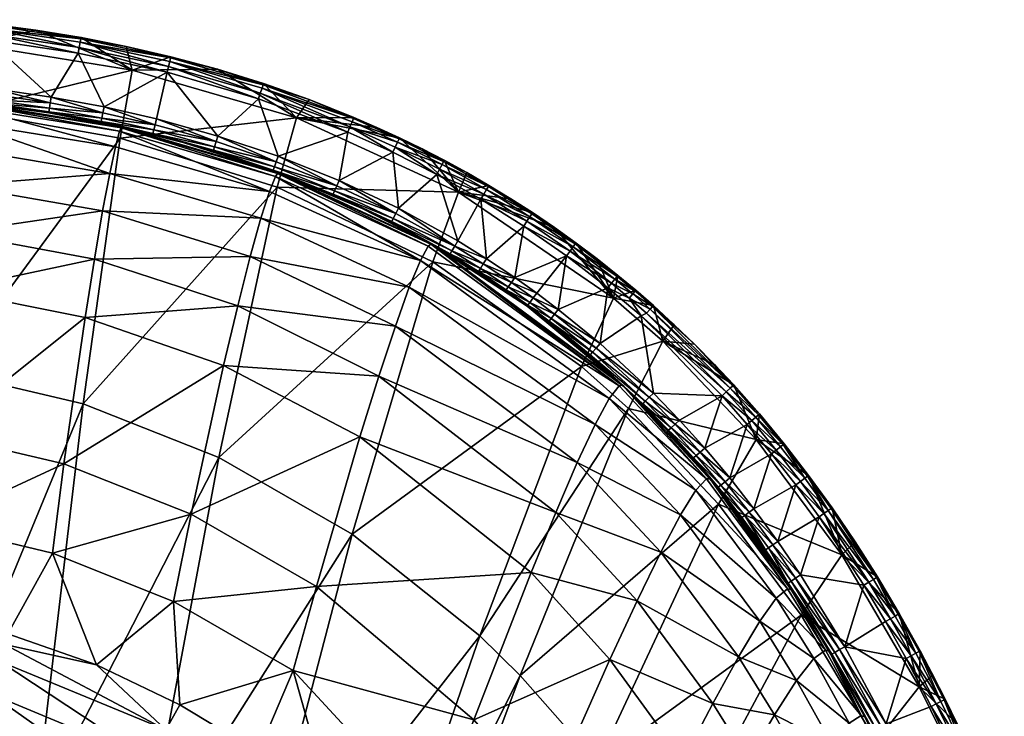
# Model space of a CAD drawing. Header units: inches. Extents: x -18.1 to 18.1, y -35 to 35.
# Tile 21 of 21: x 2.5 to 14.7, y 26.4 to 35. Entities that reach past the tile are written whole.
import ezdxf

# ---------------------------------------------------------------- set-up
doc = ezdxf.new("R2010")
doc.units = ezdxf.units.IN
doc.layers.get('0').update_dxf_attribs({"true_color": 0xc2ced6})

msp = doc.modelspace()

# ---------------------------------------------------------------- meshes
at = {"color": 7, "true_color": 0xffffff}
mesh = msp.add_polyface(dxfattribs=at)
corners = [(3.753, 33.631, 20.45), (3.76, 33.639, 20.86), (1.843, 33.952, 20.865), (1.839, 33.941, 20.454), (3.735, 33.588, 19.629), (1.83, 33.894, 19.632), (3.683, 33.397, 17.992), (1.803, 33.7, 17.992), (3.613, 33.068, 16.365), (1.769, 33.374, 16.363), (1.726, 32.919, 14.751), (1.846, 33.954, 21.071), (2.859, 33.816, 21.083), (2.408, 33.886, 21.083), (3.763, 33.64, 21.065), (3.504, 33.696, 21.083), (3.892, 34.343, 17.822), (3.74, 33.504, 14.418), (1.832, 33.841, 14.424), (1.905, 34.665, 17.824), (3.816, 34.636, 21.082), (3.259, 34.746, 21.082), (2.7, 34.838, 21.082), (2.138, 34.912, 21.081), (1.406, 34.011, 21.156), (2.135, 33.936, 21.156), (2.141, 33.979, 21.222), (1.409, 34.054, 21.222), (2.149, 34.045, 21.266), (2.861, 33.83, 21.156), (2.869, 33.874, 21.222), (2.879, 33.939, 21.266), (3.507, 33.71, 21.155), (3.516, 33.752, 21.222), (3.529, 33.818, 21.266), (1.415, 34.121, 21.266), (2.158, 34.117, 21.28), (2.891, 34.011, 21.28), (3.544, 33.889, 21.28), (2.115, 34.717, 21.28), (1.421, 34.193, 21.28), (4.321, 34.317, 21.28), (3.224, 34.552, 21.28), (4.365, 34.495, 21.155), (3.257, 34.732, 21.155), (3.249, 34.689, 21.222), (3.237, 34.624, 21.266), (4.338, 34.387, 21.266), (2.137, 34.899, 21.154), (2.131, 34.856, 21.221), (2.124, 34.789, 21.266), (1.605, 34.967, 21.081)]
mesh.append_faces([[corners[k] for k in face] for face in [(11, 12, 13)]], dxfattribs={"vtx0": -1, "color": 7})
mesh.append_faces([[corners[k] for k in face] for face in [(12, 14, 15), (20, 16, 21), (22, 19, 23), (21, 44, 20), (23, 48, 22), (51, 48, 23), (22, 44, 21)]], dxfattribs={"vtx0": -1, "vtx1": -1, "color": 7})
mesh.append_faces([[corners[k] for k in face] for face in [(0, 1, 2), (2, 3, 0), (4, 0, 3), (3, 5, 4), (6, 4, 5), (5, 7, 6), (8, 6, 7), (7, 9, 8), (8, 9, 10), (12, 11, 14), (1, 14, 11), (11, 2, 1), (16, 17, 18), (18, 19, 16), (16, 19, 22), (24, 25, 26), (27, 26, 28), (25, 29, 30), (30, 26, 25), (26, 30, 31), (31, 28, 26), (29, 32, 33), (33, 30, 29), (30, 33, 34), (34, 31, 30), (32, 29, 12), (25, 13, 29), (35, 28, 36), (37, 31, 34), (34, 38, 37), (36, 28, 31), (31, 37, 36), (39, 40, 36), (41, 42, 38), (42, 37, 38), (39, 36, 37), (39, 37, 42), (43, 44, 45), (45, 46, 47), (44, 48, 49), (49, 45, 44), (46, 45, 49), (49, 50, 46), (48, 44, 22), (46, 42, 41), (42, 46, 50), (50, 39, 42)]], dxfattribs={"vtx0": -1, "vtx1": -1, "vtx2": -1, "color": 7})
mesh.append_faces([[corners[k] for k in face] for face in [(25, 11, 13), (29, 13, 12)]], dxfattribs={"vtx0": -1, "vtx2": -1, "color": 7})
mesh.append_faces([[corners[k] for k in face] for face in [(22, 21, 16), (12, 15, 32)]], dxfattribs={"vtx1": -1, "vtx2": -1, "color": 7})
mesh = msp.add_polyface(dxfattribs=at)
corners = [(5.687, 33.067, 20.443), (5.696, 33.071, 20.852), (3.76, 33.639, 20.86), (3.753, 33.631, 20.45), (5.661, 33.03, 19.626), (3.735, 33.588, 19.629), (5.585, 32.845, 17.992), (3.683, 33.397, 17.992), (3.613, 33.068, 16.365), (5.261, 33.224, 21.082), (4.892, 33.342, 21.082), (5.701, 33.069, 21.057), (4.143, 33.55, 21.082), (3.763, 33.64, 21.065), (4.519, 33.451, 21.082), (3.504, 33.696, 21.083), (5.918, 33.754, 17.817), (5.682, 32.899, 14.41), (3.74, 33.504, 14.418), (3.892, 34.343, 17.822), (4.943, 34.354, 21.083), (4.368, 34.508, 21.083), (3.816, 34.636, 21.082), (3.507, 33.71, 21.155), (4.146, 33.563, 21.155), (4.157, 33.606, 21.222), (3.516, 33.752, 21.222), (4.173, 33.67, 21.266), (3.529, 33.818, 21.266), (4.896, 33.355, 21.155), (4.908, 33.397, 21.222), (4.928, 33.461, 21.266), (5.647, 33.149, 21.221), (5.67, 33.212, 21.266), (5.632, 33.108, 21.154), (4.191, 33.741, 21.28), (4.949, 33.53, 21.28), (3.544, 33.889, 21.28), (4.321, 34.317, 21.28), (5.451, 33.991, 21.28), (5.695, 33.281, 21.28), (5.508, 34.164, 21.156), (4.365, 34.495, 21.155), (4.354, 34.452, 21.222), (5.494, 34.123, 21.222), (5.473, 34.059, 21.266), (4.338, 34.387, 21.266), (3.249, 34.689, 21.222), (5.512, 34.178, 21.084), (3.257, 34.732, 21.155), (3.237, 34.624, 21.266)]
mesh.append_faces([[corners[k] for k in face] for face in [(12, 13, 14), (21, 19, 22), (21, 42, 20), (22, 42, 21), (20, 41, 48)]], dxfattribs={"vtx0": -1, "vtx1": -1, "color": 7})
mesh.append_faces([[corners[k] for k in face] for face in [(0, 1, 2), (2, 3, 0), (4, 0, 3), (3, 5, 4), (6, 4, 5), (5, 7, 6), (6, 7, 8), (11, 14, 13), (13, 2, 1), (1, 11, 13), (16, 17, 18), (18, 19, 16), (16, 19, 20), (23, 24, 25), (25, 26, 23), (26, 25, 27), (27, 28, 26), (24, 29, 30), (30, 25, 24), (25, 30, 31), (31, 27, 25), (32, 30, 29), (33, 31, 30), (24, 23, 15), (29, 24, 14), (9, 34, 29), (35, 27, 31), (31, 36, 35), (37, 28, 27), (27, 35, 37), (36, 31, 33), (38, 37, 35), (39, 38, 36), (35, 36, 38), (40, 39, 36), (41, 42, 43), (43, 44, 41), (45, 44, 43), (43, 46, 45), (47, 43, 42), (46, 43, 47), (22, 49, 42), (42, 41, 20), (38, 46, 50), (46, 38, 39), (46, 39, 45)]], dxfattribs={"vtx0": -1, "vtx1": -1, "vtx2": -1, "color": 7})
mesh.append_faces([[corners[k] for k in face] for face in [(11, 10, 14), (13, 12, 15), (24, 12, 14), (29, 10, 9), (29, 14, 10)]], dxfattribs={"vtx0": -1, "vtx2": -1, "color": 7})
mesh.append_faces([[corners[k] for k in face] for face in [(9, 10, 11), (21, 20, 19), (15, 12, 24)]], dxfattribs={"vtx1": -1, "vtx2": -1, "color": 7})
mesh = msp.add_polyface(dxfattribs=at)
corners = [(5.701, 33.069, 21.057), (6, 32.953, 21.081), (5.628, 33.096, 21.081), (5.261, 33.224, 21.082), (5.682, 32.899, 14.41), (5.918, 33.754, 17.817), (7.922, 32.837, 17.811), (8.023, 33.078, 21.086), (7.744, 33.23, 21.086), (7.47, 33.372, 21.085), (7.192, 33.507, 21.085), (6.912, 33.637, 21.085), (6.629, 33.76, 21.085), (4.943, 34.354, 21.083), (5.512, 34.178, 21.084), (6.075, 33.98, 21.084), (4.896, 33.355, 21.155), (5.632, 33.108, 21.154), (5.647, 33.149, 21.221), (4.908, 33.397, 21.222), (5.67, 33.212, 21.266), (6.391, 32.852, 21.221), (6.418, 32.914, 21.266), (5.695, 33.281, 21.28), (6.447, 32.981, 21.28), (4.949, 33.53, 21.28), (7.179, 32.637, 21.28), (7.108, 33.329, 21.28), (6.552, 33.578, 21.28), (7.652, 33.056, 21.28), (5.451, 33.991, 21.28), (8.29, 32.907, 21.158), (7.737, 33.217, 21.157), (7.717, 33.178, 21.223), (8.267, 32.869, 21.223), (7.686, 33.12, 21.266), (7.186, 33.494, 21.157), (7.167, 33.454, 21.223), (7.139, 33.394, 21.266), (6.623, 33.746, 21.157), (6.606, 33.706, 21.223), (6.58, 33.645, 21.266), (5.508, 34.164, 21.156), (5.494, 34.123, 21.222), (5.473, 34.059, 21.266), (8.234, 32.812, 21.266)]
mesh.append_faces([[corners[k] for k in face] for face in [(3, 0, 2), (7, 6, 8), (11, 5, 12), (8, 32, 7), (10, 36, 9), (9, 32, 8), (12, 39, 11), (14, 42, 15), (15, 39, 12), (11, 36, 10)]], dxfattribs={"vtx0": -1, "vtx1": -1, "color": 7})
mesh.append_faces([[corners[k] for k in face] for face in [(4, 5, 6), (10, 6, 5), (16, 17, 18), (19, 18, 20), (21, 18, 17), (22, 20, 18), (23, 20, 22), (22, 24, 23), (20, 23, 25), (26, 27, 24), (24, 27, 28), (29, 27, 26), (24, 28, 23), (30, 23, 28), (31, 32, 33), (33, 34, 31), (34, 33, 35), (32, 36, 37), (37, 33, 32), (33, 37, 38), (38, 35, 33), (36, 39, 40), (40, 37, 36), (37, 40, 41), (41, 38, 37), (39, 42, 43), (43, 40, 39), (44, 41, 43), (9, 36, 32), (15, 42, 39), (39, 36, 11), (32, 31, 7), (29, 35, 38), (38, 27, 29), (44, 30, 28), (27, 38, 41), (41, 28, 27), (45, 35, 29), (41, 40, 43), (44, 28, 41)]], dxfattribs={"vtx0": -1, "vtx1": -1, "vtx2": -1, "color": 7})
mesh.append_faces([[corners[k] for k in face] for face in [(0, 1, 2), (6, 10, 9), (5, 11, 10), (5, 15, 12), (5, 14, 15), (17, 2, 1), (17, 3, 2)]], dxfattribs={"vtx0": -1, "vtx2": -1, "color": 7})
mesh.append_faces([[corners[k] for k in face] for face in [(9, 8, 6), (13, 14, 5)]], dxfattribs={"vtx1": -1, "vtx2": -1, "color": 7})
mesh = msp.add_polyface(dxfattribs=at)
corners = [(7.58, 32.195, 20.436), (7.592, 32.194, 20.844), (5.696, 33.071, 20.852), (5.687, 33.067, 20.443), (7.547, 32.168, 19.62), (5.661, 33.03, 19.626), (7.45, 31.992, 17.99), (5.585, 32.845, 17.992), (5.48, 32.513, 16.367), (7.313, 31.661, 16.365), (5.349, 32.04, 14.756), (7.141, 31.181, 14.752), (5.194, 31.431, 13.164), (3.613, 33.068, 16.365), (3.525, 32.604, 14.754), (3.423, 32.009, 13.165), (3.308, 31.287, 11.603), (1.726, 32.919, 14.751), (1.676, 32.335, 13.163), (1.621, 31.626, 11.603), (0, 33.019, 14.75), (0, 32.44, 13.162), (0, 31.735, 11.603), (5.701, 33.069, 21.057), (6.732, 32.636, 21.08), (6.369, 32.8, 21.08), (6, 32.953, 21.081), (7.597, 32.188, 21.048), (7.09, 32.461, 21.08), (7.922, 32.837, 17.811), (7.603, 31.976, 14.399), (5.682, 32.899, 14.41), (4.96, 29.56, 7.976), (3.283, 30.223, 7.988), (3.74, 33.504, 14.418), (1.619, 30.614, 7.995), (1.832, 33.841, 14.424), (0, 30.743, 7.998), (0, 33.948, 14.425), (5.632, 33.108, 21.154), (6.374, 32.812, 21.154), (6.391, 32.852, 21.221), (5.647, 33.149, 21.221), (6.418, 32.914, 21.266), (7.096, 32.473, 21.153), (7.115, 32.512, 21.221), (7.146, 32.571, 21.265), (7.839, 32.112, 21.221), (7.874, 32.17, 21.265), (7.821, 32.06, 21.109), (7.817, 32.075, 21.153), (6.447, 32.981, 21.28), (7.179, 32.637, 21.28), (7.652, 33.056, 21.28), (7.911, 32.233, 21.28)]
mesh.append_faces([[corners[k] for k in face] for face in [(26, 23, 25)]], dxfattribs={"vtx0": -1, "vtx1": -1, "color": 7})
mesh.append_faces([[corners[k] for k in face] for face in [(0, 1, 2), (2, 3, 0), (4, 0, 3), (3, 5, 4), (6, 4, 5), (5, 7, 6), (6, 7, 8), (8, 9, 6), (9, 8, 10), (10, 11, 9), (11, 10, 12), (13, 8, 7), (8, 13, 14), (14, 10, 8), (10, 14, 15), (15, 12, 10), (12, 15, 16), (17, 14, 13), (14, 17, 18), (18, 15, 14), (15, 18, 19), (19, 16, 15), (21, 18, 17), (22, 19, 18), (24, 23, 27), (1, 27, 23), (23, 2, 1), (29, 30, 31), (32, 31, 30), (33, 34, 31), (34, 33, 35), (35, 36, 34), (36, 35, 37), (39, 40, 41), (42, 41, 43), (40, 44, 45), (45, 41, 40), (41, 45, 46), (46, 43, 41), (47, 45, 44), (48, 46, 45), (40, 39, 26), (49, 50, 44), (40, 24, 44), (51, 43, 46), (46, 52, 51), (52, 46, 48), (53, 52, 54)]], dxfattribs={"vtx0": -1, "vtx1": -1, "vtx2": -1, "color": 7})
mesh.append_faces([[corners[k] for k in face] for face in [(17, 20, 21), (18, 21, 22), (23, 24, 25), (40, 25, 24), (44, 24, 28), (44, 28, 27), (40, 26, 25)]], dxfattribs={"vtx0": -1, "vtx2": -1, "color": 7})
mesh.append_faces([[corners[k] for k in face] for face in [(28, 24, 27)]], dxfattribs={"vtx1": -1, "color": 7})
mesh.append_faces([[corners[k] for k in face] for face in [(37, 38, 36), (27, 49, 44)]], dxfattribs={"vtx1": -1, "vtx2": -1, "color": 7})
mesh = msp.add_polyface(dxfattribs=at)
corners = [(7.592, 32.194, 20.844), (7.58, 32.195, 20.436), (9.944, 30.453, 20.429), (7.547, 32.168, 19.62), (9.904, 30.442, 19.611), (7.45, 31.992, 17.99), (8.77, 31.429, 21.079), (8.503, 31.619, 21.079), (7.597, 32.188, 21.048), (8.161, 31.847, 21.079), (7.821, 32.06, 21.109), (9.959, 30.442, 20.837), (7.603, 31.976, 14.399), (7.922, 32.837, 17.811), (9.836, 31.528, 17.805), (8.835, 32.583, 21.086), (9.106, 32.399, 21.087), (8.568, 32.754, 21.086), (8.297, 32.919, 21.086), (8.023, 33.078, 21.086), (7.096, 32.473, 21.153), (7.817, 32.075, 21.153), (7.839, 32.112, 21.221), (7.115, 32.512, 21.221), (7.874, 32.17, 21.265), (8.167, 31.858, 21.152), (8.191, 31.895, 21.221), (8.227, 31.951, 21.265), (8.51, 31.63, 21.152), (8.535, 31.666, 21.22), (8.573, 31.721, 21.265), (8.777, 31.44, 21.152), (8.803, 31.475, 21.22), (8.843, 31.529, 21.265), (9.066, 31.277, 21.22), (9.107, 31.33, 21.265), (9.04, 31.242, 21.152), (8.267, 32.013, 21.28), (7.911, 32.233, 21.28), (8.886, 31.588, 21.28), (8.615, 31.781, 21.28), (7.179, 32.637, 21.28), (9.256, 32.05, 21.28), (8.727, 32.418, 21.28), (8.197, 32.75, 21.28), (7.652, 33.056, 21.28), (8.827, 32.57, 21.158), (8.29, 32.907, 21.158), (8.267, 32.869, 21.223), (8.803, 32.533, 21.223), (8.234, 32.812, 21.266), (8.766, 32.478, 21.266), (7.686, 33.12, 21.266)]
mesh.append_faces([[corners[k] for k in face] for face in [(15, 13, 17), (17, 13, 18), (18, 13, 19), (17, 46, 15), (18, 47, 17), (19, 47, 18)]], dxfattribs={"vtx0": -1, "vtx1": -1, "color": 7})
mesh.append_faces([[corners[k] for k in face] for face in [(0, 1, 2), (1, 3, 4), (4, 3, 5), (8, 0, 11), (12, 13, 14), (20, 21, 22), (23, 22, 24), (21, 25, 26), (26, 22, 21), (22, 26, 27), (27, 24, 22), (25, 28, 29), (29, 26, 25), (26, 29, 30), (30, 27, 26), (28, 31, 32), (32, 29, 28), (29, 32, 33), (33, 30, 29), (34, 32, 31), (35, 33, 32), (36, 31, 6), (10, 25, 21), (10, 7, 25), (7, 28, 25), (31, 28, 7), (37, 38, 24), (24, 27, 37), (39, 40, 30), (30, 33, 39), (40, 37, 27), (27, 30, 40), (24, 38, 41), (42, 43, 40), (40, 43, 37), (38, 44, 45), (37, 43, 44), (44, 38, 37), (46, 47, 48), (48, 49, 46), (49, 48, 50), (50, 51, 49), (52, 50, 48), (17, 47, 46), (44, 43, 51), (51, 50, 44), (45, 44, 50)]], dxfattribs={"vtx0": -1, "vtx1": -1, "vtx2": -1, "color": 7})
mesh.append_faces([[corners[k] for k in face] for face in [(8, 7, 9), (13, 15, 16)]], dxfattribs={"vtx0": -1, "vtx2": -1, "color": 7})
mesh.append_faces([[corners[k] for k in face] for face in [(10, 8, 9)]], dxfattribs={"vtx1": -1, "color": 7})
mesh.append_faces([[corners[k] for k in face] for face in [(6, 7, 8), (7, 6, 31)]], dxfattribs={"vtx1": -1, "vtx2": -1, "color": 7})
mesh.append_faces([[corners[k] for k in face] for face in [(10, 9, 7)]], dxfattribs={"vtx2": -1, "color": 7})
mesh = msp.add_polyface(dxfattribs=at)
corners = [(9.782, 30.288, 17.977), (7.45, 31.992, 17.99), (7.313, 31.661, 16.365), (9.609, 29.968, 16.348), (7.141, 31.181, 14.752), (9.388, 29.495, 14.73), (6.936, 30.563, 13.158), (9.123, 28.88, 13.131), (6.703, 29.814, 11.59), (8.818, 28.137, 11.558), (6.165, 27.966, 8.561), (8.109, 26.318, 8.521), (5.194, 31.431, 13.164), (5.019, 30.694, 11.6), (4.619, 28.859, 8.579), (3.308, 31.287, 11.603), (3.048, 29.479, 8.59), (9.965, 30.432, 21.041), (8.77, 31.429, 21.079), (7.597, 32.188, 21.048), (8.484, 24.094, 6.799), (9.003, 25.289, 8.494), (7.626, 25.036, 6.766), (5.88, 26.927, 7.164), (4.401, 27.779, 7.137), (4.48, 26.504, 5.816), (5.449, 25.916, 5.832), (7.191, 24.495, 5.877), (7.958, 23.684, 5.904), (6.354, 25.243, 5.852), (8.182, 27.354, 7.942), (6.608, 28.61, 7.96), (9.439, 30.684, 14.386), (7.603, 31.976, 14.399), (4.96, 29.56, 7.976), (5.682, 32.899, 14.41), (3.283, 30.223, 7.988), (6.941, 22.215, 2.362), (6.551, 22.618, 2.366), (8.682, 26.866, 7.935), (9.636, 25.783, 7.921), (5.32, 23.682, 2.376), (4.019, 24.521, 2.385), (4.306, 26.193, 5.495), (4.1, 25.822, 5.269), (5.843, 24.637, 5.276), (6.122, 24.968, 5.514), (7.339, 23.166, 5.287), (7.68, 23.451, 5.543), (3.874, 25.415, 5.152), (5.534, 24.272, 5.153), (6.959, 22.849, 5.155), (5.375, 24.083, 5.138), (9.791, 27.061, 11.533), (1.944, 25.971, 5.138), (6.763, 22.684, 5.138), (3.757, 25.205, 5.138)]
mesh.append_faces([[corners[k] for k in face] for face in [(27, 22, 29)]], dxfattribs={"vtx0": -1, "vtx1": -1, "color": 7})
mesh.append_faces([[corners[k] for k in face] for face in [(0, 1, 2), (2, 3, 0), (3, 2, 4), (4, 5, 3), (5, 4, 6), (6, 7, 5), (7, 6, 8), (8, 9, 7), (9, 8, 10), (10, 11, 9), (12, 6, 4), (6, 12, 13), (13, 8, 6), (8, 13, 14), (14, 10, 8), (15, 13, 12), (16, 14, 13), (17, 18, 19), (20, 21, 22), (23, 22, 11), (11, 10, 23), (10, 14, 24), (24, 23, 10), (23, 24, 25), (28, 20, 22), (22, 23, 29), (30, 31, 32), (31, 33, 32), (33, 31, 34), (35, 34, 36), (37, 38, 39), (39, 40, 37), (38, 41, 30), (30, 39, 38), (41, 42, 31), (31, 30, 41), (34, 31, 42), (43, 44, 45), (45, 46, 43), (46, 45, 47), (47, 48, 46), (44, 49, 50), (50, 45, 44), (45, 50, 51), (46, 26, 43), (46, 48, 27), (50, 49, 52), (11, 53, 9), (21, 11, 22), (54, 55, 52), (49, 56, 52)]], dxfattribs={"vtx0": -1, "vtx1": -1, "vtx2": -1, "color": 7})
mesh.append_faces([[corners[k] for k in face] for face in [(22, 27, 28), (23, 26, 29), (43, 26, 25), (46, 27, 29), (48, 28, 27)]], dxfattribs={"vtx0": -1, "vtx2": -1, "color": 7})
mesh.append_faces([[corners[k] for k in face] for face in [(25, 26, 23), (29, 26, 46)]], dxfattribs={"vtx1": -1, "vtx2": -1, "color": 7})
mesh = msp.add_polyface(dxfattribs=at)
corners = [(9.944, 30.453, 20.429), (9.959, 30.442, 20.837), (7.592, 32.194, 20.844), (9.904, 30.442, 19.611), (7.58, 32.195, 20.436), (7.45, 31.992, 17.99), (9.782, 30.288, 17.977), (9.032, 31.232, 21.078), (9.965, 30.432, 21.041), (9.539, 30.817, 21.078), (8.77, 31.429, 21.079), (9.869, 30.521, 21.078), (9.439, 30.684, 14.386), (9.836, 31.528, 17.805), (10.443, 30.996, 17.802), (7.603, 31.976, 14.399), (9.106, 32.399, 21.087), (7.922, 32.837, 17.811), (9.89, 31.808, 21.087), (10.111, 31.624, 21.087), (9.372, 32.208, 21.087), (9.633, 32.011, 21.087), (8.777, 31.44, 21.152), (9.04, 31.242, 21.152), (9.066, 31.277, 21.22), (8.803, 31.475, 21.22), (9.107, 31.33, 21.265), (9.547, 30.826, 21.152), (9.576, 30.859, 21.22), (9.62, 30.91, 21.265), (10.227, 30.254, 21.22), (10.275, 30.302, 21.265), (10.197, 30.223, 21.152), (9.668, 30.966, 21.28), (9.152, 31.388, 21.28), (10.327, 30.354, 21.28), (8.886, 31.588, 21.28), (8.843, 31.529, 21.265), (8.615, 31.781, 21.28), (9.256, 32.05, 21.28), (10.175, 31.309, 21.28), (9.765, 31.655, 21.28), (10.101, 31.612, 21.158), (9.88, 31.796, 21.158), (9.852, 31.762, 21.223), (10.072, 31.579, 21.223), (9.81, 31.711, 21.266), (9.363, 32.196, 21.158), (9.337, 32.161, 21.223), (9.298, 32.108, 21.266), (8.827, 32.57, 21.158), (8.803, 32.533, 21.223), (8.766, 32.478, 21.266), (8.835, 32.583, 21.086), (8.727, 32.418, 21.28), (10.029, 31.528, 21.266), (7.597, 32.188, 21.048)]
mesh.append_faces([[corners[k] for k in face] for face in [(7, 8, 9), (9, 8, 11), (18, 13, 21), (21, 13, 20), (21, 43, 18), (16, 47, 20), (53, 50, 16), (20, 47, 21)]], dxfattribs={"vtx0": -1, "vtx1": -1, "color": 7})
mesh.append_faces([[corners[k] for k in face] for face in [(0, 1, 2), (3, 0, 4), (5, 6, 3), (12, 13, 14), (13, 12, 15), (16, 13, 17), (22, 23, 24), (25, 24, 26), (23, 27, 28), (28, 24, 23), (24, 28, 29), (29, 26, 24), (30, 28, 27), (31, 29, 28), (27, 23, 7), (27, 11, 32), (33, 34, 26), (26, 29, 33), (35, 33, 29), (34, 36, 37), (37, 26, 34), (38, 36, 39), (41, 34, 33), (34, 41, 39), (39, 36, 34), (42, 43, 44), (45, 44, 46), (43, 47, 48), (48, 44, 43), (44, 48, 49), (49, 46, 44), (47, 50, 51), (51, 48, 47), (48, 51, 52), (52, 49, 48), (21, 47, 43), (50, 47, 16), (39, 41, 46), (46, 49, 39), (54, 39, 49), (49, 52, 54), (46, 41, 55), (56, 1, 8)]], dxfattribs={"vtx0": -1, "vtx1": -1, "vtx2": -1, "color": 7})
mesh.append_faces([[corners[k] for k in face] for face in [(8, 7, 10), (13, 18, 19), (13, 16, 20), (27, 9, 11), (33, 40, 41)]], dxfattribs={"vtx0": -1, "vtx2": -1, "color": 7})
mesh.append_faces([[corners[k] for k in face] for face in [(10, 7, 23), (7, 9, 27), (19, 18, 43)]], dxfattribs={"vtx1": -1, "vtx2": -1, "color": 7})
mesh = msp.add_polyface(dxfattribs=at)
corners = [(9.959, 30.442, 20.837), (9.944, 30.453, 20.429), (11.028, 29.295, 20.426), (9.904, 30.442, 19.611), (10.984, 29.293, 19.606), (10.506, 29.885, 21.078), (10.188, 30.214, 21.078), (9.965, 30.432, 21.041), (9.869, 30.521, 21.078), (10.022, 30.163, 14.382), (10.443, 30.996, 17.802), (11.595, 29.779, 17.797), (9.439, 30.684, 14.386), (11.32, 30.454, 21.087), (11.081, 30.709, 21.087), (11.637, 30.096, 21.087), (10.585, 31.199, 21.087), (10.836, 30.957, 21.087), (10.328, 31.435, 21.087), (9.836, 31.528, 17.805), (10.111, 31.624, 21.087), (9.547, 30.826, 21.152), (10.197, 30.223, 21.152), (10.227, 30.254, 21.22), (9.576, 30.859, 21.22), (10.275, 30.302, 21.265), (10.515, 29.894, 21.152), (10.547, 29.923, 21.22), (10.596, 29.969, 21.265), (10.508, 29.887, 21.113), (9.62, 30.91, 21.265), (10.327, 30.354, 21.28), (10.65, 30.02, 21.28), (10.175, 31.309, 21.28), (9.668, 30.966, 21.28), (11.175, 30.322, 21.28), (11.625, 30.086, 21.158), (11.309, 30.444, 21.158), (11.276, 30.414, 21.223), (11.592, 30.058, 21.223), (11.228, 30.37, 21.266), (11.542, 30.015, 21.266), (10.288, 31.39, 21.223), (10.244, 31.341, 21.266), (10.318, 31.423, 21.158), (10.101, 31.612, 21.158), (10.072, 31.579, 21.223), (10.029, 31.528, 21.266), (9.852, 31.762, 21.223), (9.81, 31.711, 21.266), (9.88, 31.796, 21.158), (11.487, 29.968, 21.28), (11.044, 29.278, 20.836), (9.765, 31.655, 21.28)]
mesh.append_faces([[corners[k] for k in face] for face in [(8, 7, 6), (14, 37, 13), (16, 44, 17), (17, 37, 14), (18, 44, 16)]], dxfattribs={"vtx0": -1, "vtx1": -1, "color": 7})
mesh.append_faces([[corners[k] for k in face] for face in [(0, 1, 2), (1, 3, 4), (9, 10, 11), (10, 9, 12), (13, 11, 10), (18, 10, 19), (21, 22, 23), (24, 23, 25), (22, 26, 27), (27, 23, 22), (23, 27, 28), (28, 25, 23), (22, 6, 29), (30, 25, 31), (32, 31, 25), (25, 28, 32), (33, 34, 31), (31, 32, 35), (36, 37, 38), (38, 39, 36), (39, 38, 40), (40, 41, 39), (42, 38, 37), (43, 40, 38), (44, 45, 46), (46, 42, 44), (42, 46, 47), (47, 43, 42), (48, 46, 45), (49, 47, 46), (37, 36, 15), (45, 44, 18), (50, 45, 20), (17, 44, 37), (35, 51, 41), (41, 40, 35), (47, 33, 43), (40, 43, 33), (52, 7, 0), (42, 37, 44), (43, 38, 42)]], dxfattribs={"vtx0": -1, "vtx1": -1, "vtx2": -1, "color": 7})
mesh.append_faces([[corners[k] for k in face] for face in [(10, 14, 13), (19, 20, 18), (10, 18, 16), (10, 17, 14), (22, 8, 6)]], dxfattribs={"vtx0": -1, "vtx2": -1, "color": 7})
mesh.append_faces([[corners[k] for k in face] for face in [(5, 6, 7), (13, 15, 11), (16, 17, 10), (35, 33, 31), (15, 13, 37), (18, 20, 45), (33, 35, 40), (53, 33, 47)]], dxfattribs={"vtx1": -1, "vtx2": -1, "color": 7})
mesh = msp.add_polyface(dxfattribs=at)
corners = [(5.019, 30.694, 11.6), (3.308, 31.287, 11.603), (3.048, 29.479, 8.59), (1.621, 31.626, 11.603), (1.497, 29.842, 8.596), (0, 31.735, 11.603), (0, 29.961, 8.598), (1.428, 28.729, 7.103), (2.905, 28.377, 7.117), (4.401, 27.779, 7.137), (4.619, 28.859, 8.579), (2.356, 27.378, 5.793), (3.448, 26.997, 5.803), (0, 27.721, 5.781), (1.205, 27.63, 5.785), (4.48, 26.504, 5.816), (4.019, 24.521, 2.385), (2.682, 25.129, 2.392), (4.96, 29.56, 7.976), (1.335, 25.499, 2.396), (3.283, 30.223, 7.988), (1.619, 30.614, 7.995), (0, 25.623, 2.398), (0, 30.743, 7.998), (1.174, 22.343, 0.02), (0, 22.441, 0.02), (2.351, 22.05, 0.02), (5.375, 24.083, 5.138), (3.757, 25.205, 5.138), (1.944, 25.971, 5.138), (0.982, 26.187, 5.138), (0, 26.265, 5.138), (-0.982, 26.187, 5.138), (0, 27.367, 5.476), (0, 26.952, 5.262), (1.087, 26.869, 5.262), (1.151, 27.28, 5.478), (2.139, 26.637, 5.264), (2.257, 27.038, 5.482), (4.1, 25.822, 5.269), (4.306, 26.193, 5.495), (0, 26.498, 5.152), (1.018, 26.419, 5.152), (2.01, 26.198, 5.152), (3.874, 25.415, 5.152), (1.185, 27.497, 5.651), (2.319, 27.25, 5.657)]
mesh.append_faces([[corners[k] for k in face] for face in [(14, 7, 13)]], dxfattribs={"vtx0": -1, "vtx1": -1, "color": 7})
mesh.append_faces([[corners[k] for k in face] for face in [(0, 1, 2), (1, 3, 4), (4, 2, 1), (6, 4, 3), (2, 4, 7), (7, 8, 2), (7, 4, 6), (8, 9, 10), (10, 2, 8), (12, 9, 8), (11, 8, 7), (16, 17, 18), (17, 19, 20), (20, 18, 17), (19, 21, 20), (21, 19, 22), (24, 19, 17), (17, 16, 26), (27, 28, 29), (29, 30, 31), (29, 31, 32), (35, 36, 33), (36, 35, 37), (37, 38, 36), (38, 37, 39), (39, 40, 38), (41, 42, 35), (35, 42, 43), (43, 37, 35), (37, 43, 44), (44, 39, 37), (45, 46, 11), (46, 38, 40), (40, 12, 46), (38, 46, 45), (45, 36, 38), (45, 33, 36), (31, 30, 42), (44, 43, 29), (30, 29, 43), (43, 42, 30), (44, 29, 28)]], dxfattribs={"vtx0": -1, "vtx1": -1, "vtx2": -1, "color": 7})
mesh.append_faces([[corners[k] for k in face] for face in [(3, 5, 6), (8, 11, 12), (7, 6, 13), (7, 14, 11), (35, 34, 41), (45, 14, 13), (46, 12, 11), (42, 41, 31)]], dxfattribs={"vtx0": -1, "vtx2": -1, "color": 7})
mesh.append_faces([[corners[k] for k in face] for face in [(12, 15, 9), (22, 23, 21), (25, 22, 19), (33, 34, 35), (13, 33, 45), (11, 14, 45), (15, 12, 40)]], dxfattribs={"vtx1": -1, "vtx2": -1, "color": 7})
mesh = msp.add_polyface(dxfattribs=at)
corners = [(11.044, 29.278, 20.836), (11.028, 29.295, 20.426), (12.03, 27.928, 20.424), (10.984, 29.293, 19.606), (11.985, 27.937, 19.601), (10.852, 29.155, 17.967), (11.844, 27.82, 17.955), (10.663, 28.85, 16.333), (9.959, 30.442, 20.837), (9.944, 30.453, 20.429), (9.904, 30.442, 19.611), (9.782, 30.288, 17.977), (9.609, 29.968, 16.348), (9.388, 29.495, 14.73), (10.42, 28.39, 14.711), (9.123, 28.88, 13.131), (10.128, 27.789, 13.109), (11.05, 29.266, 21.04), (11.702, 28.409, 21.078), (11.411, 28.808, 21.078), (11.118, 29.182, 21.078), (10.812, 29.545, 21.078), (9.965, 30.432, 21.041), (10.506, 29.885, 21.078), (12.047, 27.906, 20.836), (11.595, 29.779, 17.797), (11.13, 28.981, 14.372), (10.022, 30.163, 14.382), (8.682, 26.866, 7.935), (9.439, 30.684, 14.386), (8.182, 27.354, 7.942), (10.515, 29.894, 21.152), (10.822, 29.553, 21.152), (10.854, 29.582, 21.22), (10.547, 29.923, 21.22), (10.905, 29.626, 21.265), (10.596, 29.969, 21.265), (11.127, 29.19, 21.152), (11.161, 29.217, 21.22), (11.213, 29.259, 21.265), (11.42, 28.815, 21.152), (11.455, 28.841, 21.22), (11.509, 28.882, 21.265), (11.712, 28.416, 21.152), (10.508, 29.887, 21.113), (10.188, 30.214, 21.078), (10.961, 29.674, 21.28), (10.65, 30.02, 21.28), (11.567, 28.926, 21.28), (11.271, 29.306, 21.28), (11.487, 29.968, 21.28), (11.175, 30.322, 21.28), (11.788, 29.605, 21.28), (10.197, 30.223, 21.152)]
mesh.append_faces([[corners[k] for k in face] for face in [(23, 17, 21)]], dxfattribs={"vtx0": -1, "vtx1": -1, "color": 7})
mesh.append_faces([[corners[k] for k in face] for face in [(0, 1, 2), (1, 3, 4), (4, 3, 5), (6, 5, 7), (1, 0, 8), (3, 1, 9), (3, 10, 11), (11, 5, 3), (5, 11, 12), (12, 7, 5), (7, 12, 13), (13, 14, 7), (14, 13, 15), (15, 16, 14), (22, 17, 23), (17, 0, 24), (0, 17, 22), (25, 26, 27), (27, 26, 28), (29, 27, 30), (31, 32, 33), (33, 34, 31), (34, 33, 35), (35, 36, 34), (32, 37, 38), (38, 33, 32), (33, 38, 39), (39, 35, 33), (37, 40, 41), (41, 38, 37), (38, 41, 42), (42, 39, 38), (41, 40, 43), (19, 40, 37), (20, 37, 32), (21, 32, 44), (46, 47, 36), (36, 35, 46), (48, 49, 39), (39, 42, 48), (49, 46, 35), (35, 39, 49), (46, 50, 51), (51, 47, 46), (50, 46, 49), (49, 52, 50), (52, 49, 48), (53, 44, 31), (32, 31, 44)]], dxfattribs={"vtx0": -1, "vtx1": -1, "vtx2": -1, "color": 7})
mesh.append_faces([[corners[k] for k in face] for face in [(17, 18, 19), (17, 19, 20), (17, 20, 21), (44, 23, 21), (44, 45, 23), (37, 20, 19), (40, 19, 18), (32, 21, 20)]], dxfattribs={"vtx0": -1, "vtx2": -1, "color": 7})
mesh = msp.add_polyface(dxfattribs=at)
corners = [(12.515, 27.14, 20.836), (12.498, 27.165, 20.423), (12.942, 26.349, 20.423), (12.452, 27.18, 19.598), (12.895, 26.37, 19.595), (12.307, 27.074, 17.948), (12.047, 27.906, 20.836), (12.03, 27.928, 20.424), (11.985, 27.937, 19.601), (11.844, 27.82, 17.955), (11.64, 27.535, 16.315), (12.096, 26.802, 16.305), (11.377, 27.096, 14.688), (10.663, 28.85, 16.333), (10.42, 28.39, 14.711), (10.128, 27.789, 13.109), (11.06, 26.52, 13.082), (9.791, 27.061, 11.533), (9.123, 28.88, 13.131), (8.818, 28.137, 11.558), (12.257, 27.566, 21.078), (11.98, 28.001, 21.078), (12.054, 27.89, 21.041), (12.521, 27.123, 21.042), (12.52, 27.123, 21.078), (12.781, 26.654, 21.079), (11.702, 28.409, 21.078), (12.959, 26.321, 20.837), (13.608, 26.727, 17.786), (13.077, 26.05, 14.352), (12.152, 27.609, 14.362), (12.654, 28.355, 17.792), (9.636, 25.783, 7.921), (8.682, 26.866, 7.935), (11.13, 28.981, 14.372), (8.182, 27.354, 7.942), (10.022, 30.163, 14.382), (13.094, 28.084, 21.087), (13.364, 27.63, 21.087), (11.991, 28.007, 21.152), (12.027, 28.031, 21.22), (11.748, 28.441, 21.22), (12.084, 28.068, 21.265), (12.531, 27.13, 21.152), (12.569, 27.151, 21.22), (12.627, 27.185, 21.265), (13.079, 26.203, 21.22), (13.139, 26.233, 21.265), (11.712, 28.416, 21.152), (11.803, 28.48, 21.265), (12.145, 28.109, 21.28), (12.691, 27.221, 21.28), (13.204, 26.266, 21.28), (12.927, 27.981, 21.28), (13.194, 27.532, 21.28), (13.449, 27.075, 21.28), (13.313, 27.6, 21.223), (13.044, 28.053, 21.223), (12.988, 28.018, 21.266), (12.82, 28.515, 21.087), (13.081, 28.076, 21.158), (13.256, 27.567, 21.266), (12.373, 28.824, 21.28)]
mesh.append_faces([[corners[k] for k in face] for face in [(59, 60, 37)]], dxfattribs={"vtx0": -1, "vtx1": -1, "color": 7})
mesh.append_faces([[corners[k] for k in face] for face in [(0, 1, 2), (1, 3, 4), (4, 3, 5), (1, 0, 6), (6, 7, 1), (3, 1, 7), (7, 8, 3), (3, 8, 9), (9, 5, 3), (5, 9, 10), (10, 11, 5), (11, 10, 12), (13, 10, 9), (10, 13, 14), (14, 12, 10), (12, 14, 15), (15, 16, 12), (16, 15, 17), (15, 18, 19), (19, 17, 15), (22, 6, 0), (0, 23, 22), (23, 0, 27), (23, 20, 22), (28, 29, 30), (30, 31, 28), (32, 33, 34), (34, 30, 32), (33, 35, 36), (39, 40, 41), (41, 40, 42), (39, 43, 44), (44, 40, 39), (40, 44, 45), (45, 42, 40), (46, 44, 43), (47, 45, 44), (21, 39, 48), (43, 39, 20), (49, 42, 50), (51, 50, 42), (42, 45, 51), (52, 51, 45), (53, 50, 51), (54, 53, 51), (54, 51, 55), (52, 55, 51), (56, 57, 58), (61, 58, 53), (62, 53, 58)]], dxfattribs={"vtx0": -1, "vtx1": -1, "vtx2": -1, "color": 7})
mesh.append_faces([[corners[k] for k in face] for face in [(23, 24, 20), (31, 37, 38), (39, 21, 20), (43, 24, 25), (43, 20, 24)]], dxfattribs={"vtx0": -1, "vtx2": -1, "color": 7})
mesh.append_faces([[corners[k] for k in face] for face in [(20, 21, 22), (25, 24, 23), (21, 26, 22)]], dxfattribs={"vtx1": -1, "vtx2": -1, "color": 7})
mesh = msp.add_polyface(dxfattribs=at)
corners = [(12.03, 27.928, 20.424), (12.047, 27.906, 20.836), (11.044, 29.278, 20.836), (11.985, 27.937, 19.601), (11.028, 29.295, 20.426), (10.852, 29.155, 17.967), (11.844, 27.82, 17.955), (11.05, 29.266, 21.04), (12.054, 27.89, 21.041), (11.702, 28.409, 21.078), (12.654, 28.355, 17.792), (12.152, 27.609, 14.362), (11.13, 28.981, 14.372), (11.595, 29.779, 17.797), (12.82, 28.515, 21.087), (13.094, 28.084, 21.087), (12.244, 29.337, 21.087), (12.534, 28.937, 21.087), (11.942, 29.728, 21.087), (11.637, 30.096, 21.087), (11.712, 28.416, 21.152), (11.748, 28.441, 21.22), (11.455, 28.841, 21.22), (11.803, 28.48, 21.265), (11.509, 28.882, 21.265), (11.991, 28.007, 21.152), (12.084, 28.068, 21.265), (11.42, 28.815, 21.152), (11.98, 28.001, 21.078), (12.145, 28.109, 21.28), (11.863, 28.522, 21.28), (11.567, 28.926, 21.28), (12.373, 28.824, 21.28), (12.927, 27.981, 21.28), (12.087, 29.219, 21.28), (11.788, 29.605, 21.28), (13.081, 28.076, 21.158), (12.521, 28.929, 21.158), (12.485, 28.903, 21.223), (13.044, 28.053, 21.223), (12.431, 28.865, 21.266), (12.988, 28.018, 21.266), (12.232, 29.328, 21.158), (12.197, 29.302, 21.223), (12.144, 29.262, 21.266), (11.93, 29.718, 21.158), (11.896, 29.691, 21.223), (11.844, 29.649, 21.266), (11.625, 30.086, 21.158), (11.592, 30.058, 21.223), (11.542, 30.015, 21.266), (11.487, 29.968, 21.28)]
mesh.append_faces([[corners[k] for k in face] for face in [(18, 13, 19)]], dxfattribs={"vtx0": -1, "vtx1": -1, "color": 7})
mesh.append_faces([[corners[k] for k in face] for face in [(0, 1, 2), (3, 0, 4), (5, 6, 3), (7, 8, 9), (10, 11, 12), (12, 13, 10), (10, 13, 16), (20, 21, 22), (22, 21, 23), (23, 24, 22), (21, 20, 25), (26, 23, 21), (9, 20, 27), (29, 30, 23), (30, 31, 24), (24, 23, 30), (32, 29, 33), (31, 34, 35), (34, 31, 30), (30, 32, 34), (29, 32, 30), (36, 37, 38), (38, 39, 36), (39, 38, 40), (40, 41, 39), (38, 37, 42), (42, 43, 38), (38, 43, 44), (44, 40, 38), (43, 42, 45), (45, 46, 43), (43, 46, 47), (47, 44, 43), (45, 48, 49), (49, 46, 45), (46, 49, 50), (50, 47, 46), (16, 42, 37), (19, 48, 45), (18, 45, 42), (37, 36, 14), (34, 32, 40), (40, 44, 34), (44, 47, 35), (35, 34, 44), (41, 40, 32), (51, 35, 47), (47, 50, 51), (7, 1, 8)]], dxfattribs={"vtx0": -1, "vtx1": -1, "vtx2": -1, "color": 7})
mesh.append_faces([[corners[k] for k in face] for face in [(10, 17, 14), (20, 9, 28), (37, 17, 16), (45, 18, 19), (42, 16, 18)]], dxfattribs={"vtx0": -1, "vtx2": -1, "color": 7})
mesh.append_faces([[corners[k] for k in face] for face in [(14, 15, 10), (16, 17, 10), (18, 16, 13), (14, 17, 37)]], dxfattribs={"vtx1": -1, "vtx2": -1, "color": 7})
mesh = msp.add_polyface(dxfattribs=at)
corners = [(13.361, 25.483, 20.423), (13.378, 25.452, 20.837), (12.959, 26.321, 20.837), (13.314, 25.51, 19.593), (12.942, 26.349, 20.423), (13.385, 25.432, 21.045), (13.272, 25.674, 21.079), (12.965, 26.303, 21.043), (14.045, 25.841, 17.783), (13.501, 25.203, 14.346), (13.077, 26.05, 14.352), (13.608, 26.727, 17.786), (13.364, 27.63, 21.087), (12.654, 28.355, 17.792), (14.08, 26.268, 21.086), (13.932, 26.571, 21.086), (13.779, 26.871, 21.087), (13.622, 27.169, 21.087), (14.223, 25.963, 21.086), (14.455, 25.445, 21.086), (13.555, 25.188, 21.221), (13.079, 26.203, 21.22), (13.04, 26.183, 21.152), (13.617, 25.215, 21.265), (13.139, 26.233, 21.265), (13.515, 25.17, 21.153), (13.684, 25.244, 21.28), (13.204, 26.266, 21.28), (13.756, 26.483, 21.28), (13.449, 27.075, 21.28), (14.045, 25.881, 21.28), (14.661, 24.915, 21.157), (14.21, 25.957, 21.158), (14.17, 25.939, 21.223), (14.62, 24.899, 21.223), (14.11, 25.911, 21.266), (13.919, 26.564, 21.158), (13.879, 26.544, 21.223), (13.82, 26.515, 21.266), (13.609, 27.162, 21.158), (13.57, 27.141, 21.223), (13.512, 27.109, 21.266), (13.351, 27.622, 21.158), (13.313, 27.6, 21.223), (13.256, 27.567, 21.266), (13.081, 28.076, 21.158), (13.044, 28.053, 21.223), (12.988, 28.018, 21.266), (13.094, 28.084, 21.087), (14.559, 24.874, 21.266), (12.927, 27.981, 21.28), (13.194, 27.532, 21.28)]
mesh.append_faces([[corners[k] for k in face] for face in [(16, 11, 17), (15, 11, 16), (18, 8, 14), (18, 32, 19), (15, 36, 14), (14, 32, 18), (17, 39, 16), (16, 36, 15)]], dxfattribs={"vtx0": -1, "vtx1": -1, "color": 7})
mesh.append_faces([[corners[k] for k in face] for face in [(0, 1, 2), (3, 0, 4), (5, 6, 7), (1, 5, 7), (8, 9, 10), (10, 11, 8), (12, 11, 13), (14, 8, 11), (20, 21, 22), (21, 20, 23), (23, 24, 21), (6, 25, 22), (26, 27, 24), (24, 23, 26), (28, 29, 27), (27, 30, 28), (26, 30, 27), (31, 32, 33), (34, 33, 35), (33, 32, 36), (36, 37, 33), (33, 37, 38), (38, 35, 33), (37, 36, 39), (39, 40, 37), (37, 40, 41), (41, 38, 37), (40, 39, 42), (42, 43, 40), (40, 43, 44), (44, 41, 40), (43, 42, 45), (45, 46, 43), (47, 44, 43), (48, 45, 42), (12, 42, 39), (16, 39, 36), (36, 32, 14), (28, 30, 35), (35, 38, 28), (49, 35, 30), (50, 51, 44), (51, 29, 41), (41, 44, 51), (38, 41, 29), (29, 28, 38)]], dxfattribs={"vtx0": -1, "vtx1": -1, "vtx2": -1, "color": 7})
mesh.append_faces([[corners[k] for k in face] for face in [(11, 15, 14), (11, 12, 17), (8, 18, 19), (42, 12, 48), (39, 17, 12)]], dxfattribs={"vtx0": -1, "vtx2": -1, "color": 7})
mesh = msp.add_polyface(dxfattribs=at)
corners = [(13.328, 24.316, 16.274), (12.941, 25.191, 16.285), (12.654, 24.804, 14.65), (13.034, 23.95, 14.637), (12.305, 24.286, 13.038), (12.677, 23.458, 13.023), (11.901, 23.655, 11.456), (12.959, 26.321, 20.837), (12.942, 26.349, 20.423), (13.361, 25.483, 20.423), (12.895, 26.37, 19.595), (13.314, 25.51, 19.593), (12.747, 26.278, 17.941), (13.163, 25.432, 17.935), (12.53, 26.021, 16.295), (12.251, 25.614, 14.663), (11.912, 25.074, 13.053), (11.519, 24.417, 11.472), (12.515, 27.14, 20.836), (12.498, 27.165, 20.423), (12.307, 27.074, 17.948), (12.096, 26.802, 16.305), (11.825, 26.379, 14.676), (11.497, 25.819, 13.068), (11.117, 25.139, 11.489), (11.377, 27.096, 14.688), (11.06, 26.52, 13.082), (10.694, 25.821, 11.504), (10.223, 23.487, 8.446), (9.834, 24.122, 8.463), (9.791, 27.061, 11.533), (9.003, 25.289, 8.494), (8.109, 26.318, 8.521), (13.028, 26.177, 21.079), (12.781, 26.654, 21.079), (12.965, 26.303, 21.043), (13.378, 25.452, 20.837), (13.272, 25.674, 21.079), (12.521, 27.123, 21.042), (13.501, 25.203, 14.346), (13.899, 24.315, 14.341), (11.7, 22.475, 7.885), (11.327, 23.203, 7.892), (10.52, 24.561, 7.907), (13.077, 26.05, 14.352), (9.636, 25.783, 7.921), (12.152, 27.609, 14.362), (7.685, 21.338, 2.354), (12.531, 27.13, 21.152), (13.04, 26.183, 21.152), (13.079, 26.203, 21.22), (12.569, 27.151, 21.22), (13.139, 26.233, 21.265), (12.627, 27.185, 21.265), (13.204, 26.266, 21.28), (8.484, 24.094, 6.799)]
mesh.append_faces([[corners[k] for k in face] for face in [(33, 35, 37)]], dxfattribs={"vtx0": -1, "vtx1": -1, "color": 7})
mesh.append_faces([[corners[k] for k in face] for face in [(0, 1, 2), (2, 3, 0), (3, 2, 4), (4, 5, 3), (5, 4, 6), (7, 8, 9), (8, 10, 11), (11, 10, 12), (12, 13, 11), (13, 12, 14), (14, 1, 13), (1, 14, 15), (15, 2, 1), (2, 15, 16), (16, 4, 2), (4, 16, 17), (17, 6, 4), (8, 7, 18), (10, 8, 19), (20, 12, 10), (12, 20, 21), (21, 14, 12), (14, 21, 22), (22, 15, 14), (15, 22, 23), (23, 16, 15), (24, 17, 16), (25, 22, 21), (22, 25, 26), (26, 23, 22), (24, 16, 23), (23, 27, 24), (28, 17, 24), (24, 29, 28), (30, 27, 26), (29, 24, 27), (27, 31, 29), (31, 27, 30), (30, 32, 31), (35, 7, 36), (7, 35, 38), (35, 34, 38), (39, 40, 41), (42, 43, 44), (44, 39, 42), (43, 45, 46), (46, 44, 43), (45, 43, 47), (48, 49, 50), (51, 50, 52), (34, 49, 48), (53, 52, 54), (27, 23, 26), (29, 31, 55)]], dxfattribs={"vtx0": -1, "vtx1": -1, "vtx2": -1, "color": 7})
mesh.append_faces([[corners[k] for k in face] for face in [(49, 33, 37), (49, 34, 33)]], dxfattribs={"vtx0": -1, "vtx2": -1, "color": 7})
mesh.append_faces([[corners[k] for k in face] for face in [(33, 34, 35)]], dxfattribs={"vtx1": -1, "vtx2": -1, "color": 7})

doc.saveas('drawing.dxf')
